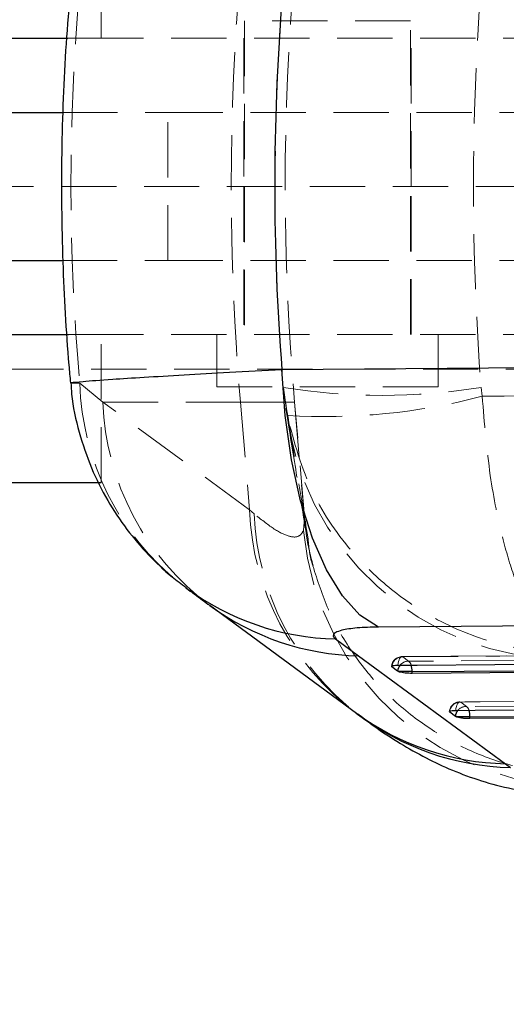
# Model space of a CAD drawing. Header units: millimetres. Extents: x 43 to 401, y 20 to 284.
# Tile 4 of 20: x 163 to 175, y 47 to 70. Entities that reach past the tile are written whole.
import ezdxf

# ---------------------------------------------------------------- set-up
doc = ezdxf.new("R2010")
doc.units = ezdxf.units.MM
doc.linetypes.add('HIDDEN', pattern=[1.905, 1.27, -0.635])
doc.layers.add('FORMATO', color=179, linetype='Continuous')
doc.styles.add('SLDTEXTSTYLE0', font='TXT', dxfattribs={"width": 0.75})
doc.dimstyles.new('SLDDIMSTYLE1', dxfattribs={"dimtxt": 3.5, "dimasz": 3.302, "dimexe": 0, "dimexo": 0.0625, "dimgap": 0.875, "dimtad": 1, "dimdec": 3, "dimlfac": 1.25, "dimrnd": 1e-09, "dimzin": 12, "dimdsep": 46, "dimtxsty": 'SLDTEXTSTYLE0', "dimsah": 1, "dimcen": 0.09, "dimadec": 0, "dimazin": 3, "dimtfac": 1, "dimtdec": 3, "dimtofl": 0, "dimtmove": 0, "dimatfit": 3, "dimfxl": 0, "dimfrac": 2, "dimtolj": 1, "dimtzin": 12, "dimarcsym": 0})
doc.dimstyles.new('SLDDIMSTYLE2', dxfattribs={"dimtxt": 3.5, "dimasz": 3.302, "dimexe": 0, "dimexo": 0.0625, "dimgap": 0.875, "dimtad": 1, "dimdec": 0, "dimlfac": 1.25, "dimrnd": 1e-09, "dimzin": 12, "dimdsep": 46, "dimtxsty": 'SLDTEXTSTYLE0', "dimsah": 1, "dimcen": 0.09, "dimadec": 0, "dimazin": 3, "dimtfac": 1, "dimtofl": 0, "dimtmove": 0, "dimatfit": 3, "dimfxl": 0, "dimfrac": 2, "dimtolj": 1, "dimtzin": 12, "dimarcsym": 0})

# ---------------------------------------------------------------- blocks, each defined once
blk = doc.blocks.new('_D_5')
at = {"layer": 'FORMATO'}
for p, q in [((147.316, 50.849), (147.316, 30.049)), ((187.316, 50.849), (187.316, 30.049)), ((147.316, 31.049), (187.316, 31.049))]:
    blk.add_line(p, q, dxfattribs=at)
for points in [[(147.316, 31.049), (150.618, 30.541), (150.618, 31.557)], [(187.316, 31.049), (184.014, 31.557), (184.014, 30.541)]]:
    blk.add_solid(points, dxfattribs=at)
at = {"layer": 'FORMATO', "insert": (165.015, 35.561), "char_height": 3.5, "attachment_point": 1, "style": 'SLDTEXTSTYLE0'}
blk.add_mtext('50', dxfattribs=at)
blk = doc.blocks.new('_D_6')
at = {"layer": 'FORMATO'}
for p, q in [((67.317, 71.649), (67.317, 20.449)), ((187.316, 50.849), (187.316, 20.449)), ((187.316, 21.449), (67.317, 21.449))]:
    blk.add_line(p, q, dxfattribs=at)
for points in [[(67.317, 21.449), (70.619, 20.941), (70.619, 21.957)], [(187.316, 21.449), (184.014, 21.957), (184.014, 20.941)]]:
    blk.add_solid(points, dxfattribs=at)
at = {"layer": 'FORMATO', "insert": (123.683, 25.961), "char_height": 3.5, "attachment_point": 1, "style": 'SLDTEXTSTYLE0'}
blk.add_mtext('150', dxfattribs=at)

msp = doc.modelspace()

# ---------------------------------------------------------------- linework, layer by layer
at = {"color": 7, "linetype": 'HIDDEN', "lineweight": 18}
for p, q in [((165.316371, 69.249441), (165.316371, 72.649441)), ((165.317389, 69.249441), (165.317389, 72.649441)), ((172.420969, 69.649441), (168.610969, 69.649441)), ((168.610969, 69.649441), (168.610969, 62.44944)), ((172.420969, 62.44944), (172.420969, 69.649441)), ((164.552821, 69.249441), (165.022798, 69.249441)), ((165.022798, 69.249441), (175.725283, 69.249441)), ((168.595969, 69.249441), (168.595969, 65.849441)), ((172.435969, 65.849441), (172.435969, 69.249441)), ((164.424864, 67.549441), (166.845385, 67.549441)), ((166.845385, 64.149441), (166.845385, 67.549441)), ((166.845385, 67.549441), (178.980291, 67.549441)), ((162.491503, 65.849441), (175.452866, 65.849441)), ((168.595969, 65.849441), (168.595969, 62.44944)), ((172.435969, 62.44944), (172.435969, 65.849441)), ((164.412272, 64.149441), (166.845385, 64.149441)), ((166.845385, 64.149441), (178.980291, 64.149441)), ((164.56849, 62.44944), (165.022798, 62.44944)), ((165.022798, 62.44944), (175.725283, 62.44944)), ((165.316371, 59.04944), (165.316371, 62.44944)), ((165.317389, 59.04944), (165.317389, 62.44944)), ((167.975969, 62.44944), (167.975969, 61.249441)), ((173.055969, 61.249441), (173.055969, 62.44944)), ((187.315969, 61.649441), (147.315968, 61.649441)), ((165.356352, 60.897189), (164.826757, 61.334551)), ((173.055969, 61.249441), (167.975969, 61.249441)), ((169.501972, 61.233581), (169.552535, 60.897189)), ((169.501972, 61.233581), (169.586638, 60.59078)), ((174.068758, 61.030214), (174.044077, 61.233581)), ((168.726539, 58.420896), (165.356352, 60.897189)), ((165.356352, 60.897189), (168.515547, 60.897189)), ((168.515547, 60.897189), (169.755295, 60.897189)), ((168.515547, 60.897189), (168.726539, 58.420896)), ((169.755189, 60.897189), (169.552535, 60.897189)), ((169.755189, 60.897189), (169.987731, 58.239094)), ((169.999547, 58.168352), (169.760804, 60.897189)), ((169.559851, 60.759243), (169.612763, 60.424954)), ((168.829817, 58.334021), (168.726539, 58.420896)), ((169.987731, 58.239094), (169.966056, 57.944953)), ((169.98815, 58.234285), (169.987731, 58.239094)), ((170.071953, 57.75349), (169.98815, 58.234285)), ((184.141458, 55.135819), (172.229124, 55.051576)), ((172.377671, 54.946528), (172.246909, 55.048806)), ((186.373575, 54.107761), (173.557695, 54.012825)), ((173.706247, 53.907646), (173.575482, 54.009879)), ((171.211792, 53.741273), (171.24392, 53.716864))]:
    msp.add_line(p, q, dxfattribs=at)
at = {"color": 7, "linetype": 'Continuous', "lineweight": 25}
for p, q in [((157.317731, 69.249441), (164.552821, 69.249441)), ((159.536134, 67.549441), (164.424864, 67.549441)), ((159.536134, 64.149441), (164.412272, 64.149441)), ((157.317731, 62.44944), (164.56849, 62.44944)), ((157.317731, 59.04944), (165.317389, 59.04944)), ((167.809902, 56.230356), (171.183289, 53.751835)), ((170.702445, 55.457447), (171.229312, 55.069813)), ((171.229312, 55.069813), (174.604102, 52.593184)), ((171.994227, 54.819301), (171.990021, 54.823458)), ((172.124998, 54.717013), (171.994227, 54.819301)), ((172.144576, 54.706766), (172.124998, 54.717013)), ((184.461817, 54.752097), (172.460561, 54.666937)), ((172.460561, 54.706766), (172.144576, 54.706766)), ((172.460561, 54.666937), (172.460561, 54.706766)), ((171.173998, 53.757382), (171.206992, 53.733499)), ((173.322874, 53.780285), (173.318613, 53.784515)), ((173.453646, 53.678044), (173.322874, 53.780285)), ((173.473037, 53.667878), (173.453646, 53.678044)), ((173.789216, 53.667878), (173.473037, 53.667878)), ((186.694017, 53.723811), (173.789216, 53.628076)), ((173.789216, 53.628076), (173.789216, 53.667878)), ((174.604102, 52.593184), (174.72042, 52.506303))]:
    msp.add_line(p, q, dxfattribs=at)
at = {"color": 8, "linetype": 'Continuous', "lineweight": 25}
for p, q in [((171.996308, 54.836789), (171.994227, 54.819301)), ((173.324953, 53.797802), (173.322874, 53.780285))]:
    msp.add_line(p, q, dxfattribs=at)
at = {"color": 7, "linetype": 'Continuous', "lineweight": 25, "flags": 128}
for points in [[(169.468582, 61.643917), (174.216004, 61.682535), (179.044793, 61.721702)], [(171.684358, 55.731481), (171.259814, 56.006681), (170.858484, 56.447803), (170.491252, 57.042881), (170.168075, 57.77578), (169.89772, 58.626624), (169.687517, 59.572338), (169.543166, 60.587277), (169.468582, 61.643917)], [(181.263469, 55.799158), (176.433223, 55.765078), (171.684358, 55.731481)], [(172.133457, 54.85586), (172.578642, 54.858995), (174.359384, 54.871529), (181.482352, 54.921547), (184.045766, 54.939501)], [(172.460561, 54.706766), (178.436884, 54.749157), (184.461817, 54.791759)], [(173.462095, 53.816889), (173.90728, 53.820179), (175.688018, 53.833331), (182.810975, 53.885839), (186.277956, 53.911337)], [(173.789216, 53.667878), (180.217366, 53.715572), (186.694017, 53.763495)]]:
    msp.add_lwpolyline(points, dxfattribs=at)
at = {"color": 7, "linetype": 'HIDDEN', "lineweight": 18, "flags": 128}
for points in [[(172.246909, 55.048806), (172.227745, 55.052605), (172.208698, 55.04723), (172.190484, 55.032884), (172.17379, 55.010107), (172.159245, 54.979757), (172.147397, 54.942978), (172.138691, 54.901153), (172.133457, 54.85586)], [(172.246909, 55.048806), (172.692092, 55.051951), (174.472824, 55.064527), (181.595753, 55.11471), (184.159161, 55.132723)], [(184.378856, 55.031557), (183.933674, 55.028412), (182.152942, 55.015826), (175.030011, 54.965366), (172.377671, 54.946528)], [(173.575482, 54.009879), (174.020665, 54.013176), (175.801398, 54.026354), (182.92433, 54.07897), (186.391304, 54.10452)], [(173.575482, 54.009879), (173.556316, 54.013671), (173.53727, 54.00829), (173.519061, 53.993937), (173.502375, 53.971154), (173.487841, 53.940798), (173.476005, 53.904013), (173.467314, 53.862185), (173.462095, 53.816889)], [(186.611001, 54.003287), (186.165818, 53.999996), (184.385085, 53.986827), (177.262153, 53.934052), (173.706247, 53.907646)]]:
    msp.add_lwpolyline(points, dxfattribs=at)
at = {"color": 7, "linetype": 'HIDDEN', "lineweight": 18}
for centre, radius, start, end in [((226.827716, 65.865276), 58.523423, 175.130268, 184.869732), ((226.546293, 65.865276), 57.0024, 175, 185), ((170.925191, 61.51227), 6.101023, 181.6692236, 231.6684525), ((171.773024, 75.236474), 14.185863, 260.7877254, 279.2122746), ((171.444472, 61.119561), 6.09218, 182.0918324, 233.3846264), ((176.002657, 61.468199), 6.475348, 185.0590379, 270.6189455), ((170.464056, 74.71931), 14.155749, 266.4463486, 284.7525982), ((174.81521, 58.64357), 6.092741, 182.094482, 233.4005468), ((174.929894, 58.572187), 6.104725, 182.2358653, 232.423214), ((176.447757, 58.549584), 6.509841, 185.3292845, 271.650398), ((172.230839, 54.809044), 0.2436, 90.4047218, 175.2037448), ((172.243383, 54.798861), 0.249969, 89.1917838, 171.2728532), ((172.372748, 54.70029), 0.246288, 88.8546071, 139.8675731), ((172.295061, 54.825317), 0.146686, 13.8308258, 55.7243355), ((173.559493, 53.770111), 0.2436, 90.4241705, 175.2247201), ((173.572037, 53.759934), 0.249969, 89.2103495, 171.2864695), ((173.701402, 53.661403), 0.246291, 88.8726, 139.8883139), ((173.623674, 53.786406), 0.146688, 13.8477469, 55.7421077)]:
    msp.add_arc(centre, radius, start, end, dxfattribs=at)
at = {"color": 8, "linetype": 'Continuous', "lineweight": 25}
for centre, radius, start, end in [((170.836504, 61.466467), 6.010515, 233.528912, 268.7219634), ((171.360784, 61.075048), 6.006674, 233.7721251, 268.7458238), ((172.375577, 54.695579), 0.251494, 139.4624241, 175.1109698), ((171.957744, 54.709802), 0.502826, 359.6539994, 17.4256589), ((173.704221, 53.6567), 0.251483, 139.4828599, 175.131392), ((173.286373, 53.670775), 0.502851, 359.6698373, 17.4437558), ((174.73144, 58.59893), 6.007096, 233.7881459, 268.7853524), ((174.857594, 58.539934), 6.03519, 232.780479, 268.6976123)]:
    msp.add_arc(centre, radius, start, end, dxfattribs=at)
at = {"color": 7, "linetype": 'HIDDEN', "lineweight": 18}
for centre, major_axis, ratio, start_param, end_param in [((229.252858, 65.865276), (64.630578, 0), 0.881972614, 3.062313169, 3.221159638), ((226.658277, 65.865276), (57.345926, 0), 0.994009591, 3.060790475, 3.222936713), ((226.658277, 65.865276), (0, 57.0024), 0.926079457, 1.489994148, 1.652140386)]:
    msp.add_ellipse(centre, major_axis=major_axis, ratio=ratio, start_param=start_param, end_param=end_param, dxfattribs=at)
at = {"color": 7, "linetype": 'Continuous', "lineweight": 25}
msp.add_ellipse((229.252858, 65.865276), major_axis=(59.94889, 0), ratio=0.950849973, start_param=3.067599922, end_param=3.215716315, dxfattribs=at)
for points, knots in [([(164.611002, 70.376656), (164.57575, 69.958891), (164.4703, 68.709224), (164.392086, 66.61992), (164.415955, 64.157784), (164.516214, 62.397038), (164.598956, 61.473085), (164.611159, 61.336823)], [0, 0, 0, 0, 0.1390006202, 0.4157953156, 0.6924005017, 0.954635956, 1, 1, 1, 1]), ([(164.623683, 61.338421), (164.6275, 61.252953), (164.644639, 60.869252), (164.798573, 60.209725), (165.074254, 59.388518), (165.448593, 58.640748), (165.891741, 57.971211), (166.39289, 57.38664), (166.853201, 56.942974), (167.160331, 56.719803), (167.268468, 56.641227)], [0, 0, 0, 0, 0.046040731, 0.206695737, 0.361985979, 0.51227935, 0.655760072, 0.793787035, 0.927394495, 1, 1, 1, 1]), ([(167.271069, 56.627975), (167.396366, 56.534989), (167.57536, 56.402152), (167.757295, 56.269637), (167.811874, 56.229884)], [0, 0, 0, 0, 0.700006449, 1, 1, 1, 1]), ([(171.684358, 55.731481), (171.513283, 55.727288), (171.341415, 55.723075), (171.058455, 55.697756), (170.855885, 55.666819), (170.664281, 55.595994), (170.626128, 55.525322), (170.684964, 55.472995), (170.702445, 55.457447)], [0, 0, 0, 0, 0.235155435, 0.236244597, 0.472331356, 0.635245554, 0.89162138, 1, 1, 1, 1]), ([(171.991432, 54.828987), (171.99124, 54.831626), (171.990718, 54.838799), (172.020483, 54.84775), (172.070186, 54.854395), (172.113901, 54.855407), (172.133457, 54.85586)], [0, 0, 0, 0, 0.17153928, 0.466416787, 0.761303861, 1, 1, 1, 1]), ([(172.460561, 54.666937), (172.434776, 54.667233), (172.383213, 54.667825), (172.300581, 54.674706), (172.225648, 54.685196), (172.173281, 54.696613), (172.152112, 54.7041), (172.144576, 54.706766)], [0, 0, 0, 0, 0.217812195, 0.435575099, 0.654726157, 0.877078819, 1, 1, 1, 1]), ([(173.320066, 53.789968), (173.319897, 53.79263), (173.319438, 53.799825), (173.349353, 53.808788), (173.399077, 53.815415), (173.442668, 53.816435), (173.462095, 53.816889)], [0, 0, 0, 0, 0.173120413, 0.468019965, 0.762912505, 1, 1, 1, 1]), ([(171.24392, 53.716864), (171.356313, 53.629437), (171.647692, 53.402783), (172.149248, 53.076372), (172.743586, 52.736262), (173.364477, 52.443521), (174.029534, 52.196053), (174.752566, 52.007949), (175.463331, 51.889442), (175.947959, 51.882704), (176.156719, 51.879802)], [0, 0, 0, 0, 0.106279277, 0.275529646, 0.42168834, 0.55111003, 0.675754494, 0.793866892, 0.911205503, 1, 1, 1, 1]), ([(173.789216, 53.628076), (173.763431, 53.628364), (173.711868, 53.628939), (173.629239, 53.635793), (173.554302, 53.646258), (173.501822, 53.657684), (173.480629, 53.665189), (173.473037, 53.667878)], [0, 0, 0, 0, 0.2175602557, 0.4350701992, 0.653943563, 0.8760282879, 1, 1, 1, 1])]:
    msp.add_open_spline(points, degree=3, knots=knots, dxfattribs=at)
at = {"color": 8, "linetype": 'Continuous', "lineweight": 25}
msp.add_open_spline([(164.640945, 61.339446), (164.63541, 61.341232), (164.618904, 61.346558), (164.892245, 61.373075), (165.456729, 61.415058), (166.281681, 61.467656), (167.189335, 61.520927), (168.25336, 61.579889), (169.05986, 61.622382), (169.468582, 61.643917)], degree=3, knots=[0, 0, 0, 0, 0.078190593, 0.233157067, 0.428206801, 0.569024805, 0.71369148, 0.854903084, 1, 1, 1, 1], dxfattribs=at)
at = {"color": 7, "linetype": 'HIDDEN', "lineweight": 18}
for points, knots in [([(164.826757, 61.334551), (164.743884, 61.333007), (164.614159, 61.330589), (164.633838, 61.337096), (164.640945, 61.339446)], [0, 0, 0, 0, 0.638834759, 1, 1, 1, 1]), ([(190.183379, 61.145226), (187.499492, 61.1288), (182.127905, 61.095925), (176.756412, 61.052128), (174.068758, 61.030214)], [0, 0, 0, 0, 0.4996449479, 1, 1, 1, 1]), ([(169.552535, 60.897189), (169.621542, 60.472846), (169.76773, 59.573904), (169.911988, 58.697163), (169.98815, 58.234285)], [0, 0, 0, 0, 0.472047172, 1, 1, 1, 1]), ([(176.040492, 55.124866), (176.039049, 55.125283), (175.878682, 55.17166), (175.565793, 55.38862), (175.155911, 56.008561), (174.817466, 56.806999), (174.509659, 57.826812), (174.221036, 59.227742), (174.12098, 60.412076), (174.068758, 61.030214)], [0, 0, 0, 0, 0.001604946, 0.178408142, 0.346059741, 0.479153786, 0.612217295, 0.797604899, 1, 1, 1, 1]), ([(176.040492, 55.124866), (176.035713, 55.124957), (175.504598, 55.135111), (174.469812, 55.281364), (173.125921, 55.807325), (172.013003, 56.526435), (171.006563, 57.477954), (170.065293, 58.820371), (169.75079, 59.983628), (169.586638, 60.59078)], [0, 0, 0, 0, 0.001605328, 0.178399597, 0.346048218, 0.476898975, 0.612214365, 0.797598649, 1, 1, 1, 1]), ([(169.61213, 60.416543), (169.689201, 59.943742), (169.835993, 59.043235), (169.980513, 58.166116), (170.049155, 57.749518)], [0, 0, 0, 0, 0.5250384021, 1, 1, 1, 1]), ([(169.966056, 57.944953), (169.930394, 57.890599), (169.859073, 57.781895), (169.621402, 57.803949), (169.291264, 57.963025), (168.983632, 58.210357), (168.829817, 58.334021)], [0, 0, 0, 0, 0.246010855, 0.492001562, 0.746003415, 1, 1, 1, 1]), ([(170.187114, 57.139902), (170.117713, 57.398561), (170.027612, 57.734366), (170.015746, 58.087074), (170.01302, 58.168102)], [0, 0, 0, 0, 0.770267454, 1, 1, 1, 1]), ([(170.180663, 57.137483), (170.179785, 57.13994), (170.109656, 57.336365), (170.090686, 57.54624), (170.071953, 57.75349)], [0, 0, 0, 0, 0.012509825, 1, 1, 1, 1]), ([(176.653445, 52.333837), (176.599568, 52.332571), (176.24288, 52.324188), (175.525417, 52.371256), (174.512862, 52.592532), (173.499176, 53.002535), (172.560905, 53.581455), (171.740323, 54.302515), (171.050283, 55.159372), (170.507652, 56.105708), (170.288347, 56.797697), (170.180663, 57.137483)], [0, 0, 0, 0, 0.018567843, 0.122928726, 0.246814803, 0.374293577, 0.49817863, 0.625656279, 0.749540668, 0.877017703, 1, 1, 1, 1])]:
    msp.add_open_spline(points, degree=3, knots=knots, dxfattribs=at)

# ---------------------------------------------------------------- dimensions: what is measured, and where the dimension line sits
at = {"layer": 'FORMATO'}
dim = msp.add_linear_dim(base=(67.316977, 21.449231), p1=(187.315969, 51.849231), p2=(67.316977, 72.649441), dimstyle='SLDDIMSTYLE2', dxfattribs=at)
dim.commit()
dim.dimension.update_dxf_attribs({"geometry": '_D_6', "text_midpoint": (127.562544, 21.449231), "dimtype": 160})
dim = msp.add_linear_dim(base=(187.315969, 31.049231), p1=(147.315969, 51.849231), p2=(187.315969, 51.849231), angle=0, dimstyle='SLDDIMSTYLE1', dxfattribs=at)
dim.commit()
dim.dimension.update_dxf_attribs({"geometry": '_D_5', "text_midpoint": (167.60141, 31.049231), "dimtype": 160})

doc.saveas('drawing.dxf')
